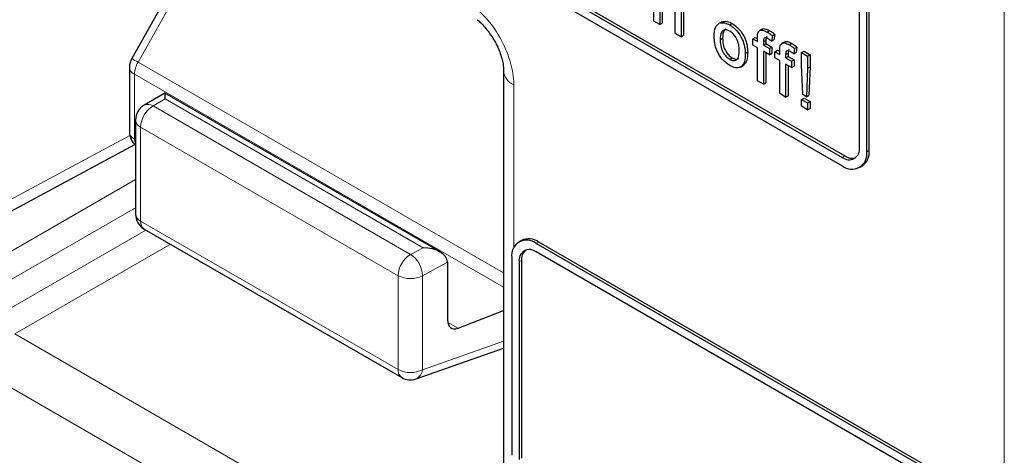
# Paper-space layout 'Blatt4' of a CAD drawing. Header units: millimetres. Extents: x 5 to 418, y 2 to 292.
# Tile 14 of 78: x 143.37 to 149.06, y 147.33 to 149.85. Entities that reach past the tile are written whole.
import ezdxf

# ---------------------------------------------------------------- set-up
doc = ezdxf.new("R2010")
doc.units = ezdxf.units.MM

psp = doc.layouts.new('Blatt4')

# ---------------------------------------------------------------- linework, layer by layer
at = {"color": 7, "linetype": 'Continuous', "lineweight": 18}
for p, q in [((149.0597, 145.4321), (149.0597, 159.0959)), ((144.7108, 150.7648), (144.0563, 149.6042)), ((144.0563, 149.6042), (146.1678, 148.3853)), ((144.0356, 149.5345), (146.1678, 148.3036)), ((144.0356, 149.5345), (144.0356, 149.1601)), ((146.2264, 149.4724), (146.2264, 148.5321)), ((144.2123, 149.3914), (144.1429, 149.3513)), ((144.1429, 149.3513), (145.6302, 148.4927)), ((145.7022, 148.5314), (144.2123, 149.3914)), ((143.2589, 148.778), (144.0083, 149.1809)), ((145.5583, 148.3695), (144.0709, 149.2281)), ((144.0709, 149.2281), (144.0709, 148.6849)), ((144.0356, 149.1601), (144.0416, 149.1566)), ((148.2653, 149.0864), (148.2794, 149.0946)), ((148.1239, 149.0537), (148.138, 149.0619)), ((143.2022, 148.4407), (144.0416, 148.9253)), ((144.0416, 148.762), (143.2729, 148.3182)), ((144.0709, 148.6849), (145.5583, 147.8263)), ((143.2729, 148.1549), (144.1017, 148.6334)), ((146.3561, 148.5555), (146.3702, 148.5637)), ((144.2431, 148.5517), (143.3436, 148.0325)), ((145.6302, 148.4927), (145.7022, 148.5314)), ((145.8436, 148.4468), (145.6985, 148.3688)), ((146.2571, 148.4493), (146.2712, 148.4575)), ((145.5583, 147.8263), (145.5583, 148.3695)), ((145.6985, 148.3688), (145.6985, 147.8256)), ((145.8444, 148.1014), (145.9048, 148.0665)), ((143.3436, 148.0325), (146.1393, 146.4185)), ((145.6985, 147.8256), (146.1678, 147.9907)), ((146.0003, 146.175), (143.2046, 147.789))]:
    psp.add_line(p, q, dxfattribs=at)
at = {"color": 7, "linetype": 'Continuous', "lineweight": 25}
for p, q in [((141.0528, 153.0868), (148.1239, 149.0048)), ((142.863, 152.0908), (148.1239, 149.0537)), ((142.8771, 152.0989), (148.138, 149.0619)), ((148.2653, 149.0864), (148.2653, 151.3727)), ((148.2794, 149.0946), (148.2794, 151.3809)), ((144.6737, 150.7851), (144.0192, 149.6245)), ((148.2229, 149.1109), (148.2229, 150.6134)), ((147.0347, 149.842), (147.0347, 150.1523)), ((147.0691, 149.9438), (147.0691, 149.8222)), ((147.0833, 149.952), (147.0833, 149.8303)), ((147.1587, 149.7704), (147.1587, 149.9114)), ((147.1932, 149.8935), (147.1932, 149.7506)), ((147.2073, 149.9017), (147.2073, 149.7587)), ((147.0691, 149.8222), (147.0347, 149.842)), ((147.0691, 149.8222), (147.0833, 149.8303)), ((147.4236, 149.8351), (147.4077, 149.8259)), ((147.4136, 149.8291), (147.4277, 149.8373)), ((147.4737, 149.8193), (147.4878, 149.8275)), ((147.1932, 149.7506), (147.1587, 149.7704)), ((147.1932, 149.7506), (147.2073, 149.7587)), ((147.6604, 149.7943), (147.6445, 149.7851)), ((147.6894, 149.7783), (147.7035, 149.7865)), ((147.7199, 149.7568), (147.715, 149.7258)), ((147.7199, 149.7568), (147.7341, 149.765)), ((147.7341, 149.765), (147.7292, 149.7339)), ((147.4185, 149.734), (147.4326, 149.7422)), ((147.6065, 149.7387), (147.6207, 149.7469)), ((147.6065, 149.7029), (147.6065, 149.7387)), ((147.6065, 149.7387), (147.6341, 149.7228)), ((147.6341, 149.687), (147.6065, 149.7029)), ((147.6207, 149.7469), (147.6341, 149.7391)), ((147.6341, 149.7228), (147.6341, 149.7458)), ((147.6685, 149.7221), (147.6827, 149.7303)), ((147.6685, 149.7221), (147.6685, 149.7029)), ((147.6685, 149.7029), (147.6827, 149.7111)), ((147.6685, 149.7029), (147.703, 149.683)), ((147.6827, 149.7303), (147.6827, 149.7111)), ((147.6827, 149.7111), (147.7171, 149.6912)), ((147.703, 149.683), (147.7171, 149.6912)), ((147.715, 149.7258), (147.7292, 149.7339)), ((147.7171, 149.6912), (147.7171, 149.6554)), ((147.7885, 149.7203), (147.7726, 149.7112)), ((147.8176, 149.7044), (147.8317, 149.7125)), ((147.8481, 149.6828), (147.8622, 149.691)), ((147.8622, 149.691), (147.8573, 149.66)), ((147.5631, 149.6535), (147.5773, 149.6617)), ((147.6341, 149.496), (147.6341, 149.687)), ((147.703, 149.6472), (147.6685, 149.6671)), ((147.6685, 149.6671), (147.6685, 149.4761)), ((147.6827, 149.6589), (147.6827, 149.4843)), ((147.703, 149.683), (147.703, 149.6472)), ((147.703, 149.6472), (147.7171, 149.6554)), ((147.7347, 149.6647), (147.7488, 149.6729)), ((147.7347, 149.6289), (147.7347, 149.6647)), ((147.7347, 149.6647), (147.7622, 149.6488)), ((147.7488, 149.6729), (147.7622, 149.6651)), ((147.7622, 149.6488), (147.7622, 149.6719)), ((147.7967, 149.6481), (147.8108, 149.6563)), ((147.7967, 149.6481), (147.7967, 149.6289)), ((147.7967, 149.6289), (147.8108, 149.6371)), ((147.8108, 149.6563), (147.8108, 149.6371)), ((147.8108, 149.6371), (147.8453, 149.6172)), ((147.8481, 149.6828), (147.8432, 149.6518)), ((147.8432, 149.6518), (147.8573, 149.66)), ((147.889, 149.6591), (147.9032, 149.6673)), ((147.889, 149.6591), (147.9235, 149.6392)), ((147.889, 149.5888), (147.889, 149.6591)), ((147.9032, 149.6673), (147.9376, 149.6474)), ((147.9235, 149.6392), (147.9376, 149.6474)), ((147.9235, 149.6392), (147.9235, 149.5689)), ((147.9376, 149.6474), (147.9376, 149.577)), ((147.4737, 149.6204), (147.4878, 149.6286)), ((147.5358, 149.5759), (147.5517, 149.5851)), ((147.7622, 149.613), (147.7347, 149.6289)), ((147.7622, 149.4221), (147.7622, 149.613)), ((147.7967, 149.6289), (147.8311, 149.609)), ((147.8311, 149.5732), (147.7967, 149.5931)), ((147.7967, 149.5931), (147.7967, 149.4022)), ((147.8108, 149.5849), (147.8108, 149.4103)), ((147.8311, 149.609), (147.8453, 149.6172)), ((147.8311, 149.609), (147.8311, 149.5732)), ((147.8311, 149.5732), (147.8453, 149.5814)), ((147.8453, 149.6172), (147.8453, 149.5814)), ((147.8959, 149.4165), (147.889, 149.5888)), ((147.9235, 149.5689), (147.9376, 149.577)), ((147.9376, 149.577), (147.9307, 149.4127)), ((144.0063, 149.5753), (144.0063, 149.2009)), ((146.1678, 149.5541), (146.1678, 146.9861)), ((147.9235, 149.5689), (147.9166, 149.4045)), ((147.6685, 149.4761), (147.6341, 149.496)), ((147.6685, 149.4761), (147.6827, 149.4843)), ((144.2111, 149.4245), (144.0916, 149.3556)), ((145.8009, 148.5068), (144.2111, 149.4245)), ((147.7967, 149.4022), (147.7622, 149.4221)), ((147.7967, 149.4022), (147.8108, 149.4103)), ((147.9166, 149.4045), (147.8959, 149.4165)), ((147.9166, 149.4045), (147.9307, 149.4127)), ((147.889, 149.3886), (147.9032, 149.3968)), ((147.889, 149.3488), (147.889, 149.3886)), ((147.889, 149.3886), (147.9235, 149.3687)), ((147.9032, 149.3968), (147.9376, 149.3769)), ((147.9235, 149.3687), (147.9376, 149.3769)), ((147.9235, 149.3687), (147.9235, 149.329)), ((147.9376, 149.3769), (147.9376, 149.3371)), ((147.9235, 149.329), (147.889, 149.3488)), ((147.9235, 149.329), (147.9376, 149.3371)), ((144.0416, 149.269), (144.0416, 148.7258)), ((143.2147, 148.6849), (144.0382, 149.1277)), ((148.2239, 148.9948), (148.238, 149.003)), ((144.0916, 148.6392), (145.579, 147.7805)), ((146.2702, 148.5736), (146.2561, 148.5654)), ((148.9017, 147.086), (146.3561, 148.5555)), ((148.9158, 147.0941), (146.3702, 148.5637)), ((148.9017, 147.037), (146.3561, 148.5065)), ((145.8436, 148.4468), (145.8436, 148.1132)), ((146.2147, 148.4738), (146.2147, 147.3307)), ((146.2571, 148.4493), (146.2571, 147.3062)), ((146.2712, 148.4575), (146.2712, 147.3143)), ((145.9048, 148.0665), (146.1678, 148.1682)), ((145.6622, 147.7728), (146.1678, 147.9506))]:
    psp.add_line(p, q, dxfattribs=at)
for centre, radius, start, end in [((144.1063, 149.5753), 0.1, 150.5774, 180), ((144.1416, 149.269), 0.1, 119.9972, 180), ((144.1063, 149.2009), 0.1, 180, 229.7258), ((148.1625, 149.1011), 0.0611, 230.7967, 9.214), ((148.1791, 149.0724), 0.0873, 230.7967, 9.214), ((148.1814, 149.0838), 0.0986, 305.0133, 6.2988), ((148.1802, 149.1225), 0.0739, 235.1435, 285.9932), ((144.1416, 148.7258), 0.1, 180, 240.0027), ((146.3009, 148.4878), 0.0873, 50.7967, 189.214), ((146.3117, 148.4819), 0.1006, 54.3824, 114.3071), ((146.3174, 148.4591), 0.0611, 50.7967, 189.214), ((146.3448, 148.4638), 0.0739, 134.0045, 184.8598), ((145.629, 147.8671), 0.1, 240.0027, 289.3798)]:
    psp.add_arc(centre, radius, start, end, dxfattribs=at)
at = {"color": 7, "linetype": 'Continuous', "lineweight": 18}
for centre, radius, start, end in [((143.587, 148.7886), 0.941, 60.0865, 62.6603), ((144.1798, 149.5296), 0.1443, 148.8563, 178.0435), ((144.0542, 149.5788), 0.048, 184.1293, 247.1908), ((146.2634, 149.5608), 0.0958, 183.6006, 247.2434), ((144.224, 149.2213), 0.1533, 121.9772, 177.4454), ((144.1135, 149.3084), 0.052, 55.6476, 114.8655), ((144.0908, 149.2733), 0.0494, 185.0787, 246.2415), ((144.0542, 149.2043), 0.048, 184.1293, 247.1908), ((144.0996, 149.1578), 0.0641, 177.9594, 205.2133), ((144.0908, 148.7301), 0.0494, 185.0787, 246.2415), ((144.1209, 148.68), 0.0503, 174.3555, 234.3323), ((145.7114, 148.3627), 0.1533, 121.9772, 177.4454), ((145.5448, 148.3649), 0.1537, 1.4471, 56.2436), ((145.6291, 148.5064), 0.1541, 242.6565, 296.7662), ((145.6083, 147.8214), 0.0503, 174.3555, 234.3323), ((145.6291, 147.9632), 0.1541, 242.6565, 296.7662), ((145.6366, 147.8292), 0.062, 294.3783, 356.6373)]:
    psp.add_arc(centre, radius, start, end, dxfattribs=at)
at = {"color": 7, "linetype": 'Continuous', "lineweight": 25}
for centre, major_axis, ratio, start_param, end_param in [((144.2111, 149.3091), (0, 0.1155), 0.015248, 5.50652, 6.274383), ((145.7009, 148.449), (0.1427, -0.0022), 0.577293, 0.017527, 1.570871), ((145.7729, 148.4877), (-0.05, 0.0866), 0.577206, 3.92692, 3.944678), ((145.9156, 148.1533), (0.0513, 0.0858), 0.587369, 2.36515, 3.78643)]:
    psp.add_ellipse(centre, major_axis=major_axis, ratio=ratio, start_param=start_param, end_param=end_param, dxfattribs=at)
at = {"color": 7, "linetype": 'Continuous', "lineweight": 18}
psp.add_open_spline([(146.2264, 149.4724), (146.2263, 149.4753), (146.2261, 149.5149), (146.2129, 149.5989), (146.1637, 149.7229), (146.0901, 149.8395), (146.0289, 149.8962), (145.9983, 149.9245)], degree=3, knots=[0, 0, 0, 0, 0.019366, 0.264509, 0.509654, 0.754828, 1, 1, 1, 1], dxfattribs=at)
at = {"color": 7, "linetype": 'Continuous', "lineweight": 25}
for points, knots in [([(146.0144, 149.8496), (146.0164, 149.8483), (146.032, 149.8371), (146.0677, 149.7994), (146.1122, 149.7364), (146.1474, 149.6631), (146.1658, 149.5963), (146.1669, 149.567), (146.1674, 149.5547)], [0, 0, 0, 0, 0.0272494, 0.2179472, 0.4206667, 0.6328065, 0.8445334, 1, 1, 1, 1]), ([(147.384, 149.7538), (147.3848, 149.7728), (147.3862, 149.8067), (147.4052, 149.8223), (147.4136, 149.8291)], [0, 0, 0, 0, 0.560963, 1, 1, 1, 1]), ([(147.4136, 149.8291), (147.4237, 149.8314), (147.442, 149.8355), (147.464, 149.8243), (147.4737, 149.8193)], [0, 0, 0, 0, 0.559033, 1, 1, 1, 1]), ([(147.4277, 149.8373), (147.4379, 149.8396), (147.4561, 149.8437), (147.4781, 149.8325), (147.4878, 149.8275)], [0, 0, 0, 0, 0.559033, 1, 1, 1, 1]), ([(147.4737, 149.8193), (147.4878, 149.8094), (147.516, 149.7896), (147.5467, 149.74), (147.5614, 149.6928), (147.5626, 149.6666), (147.5631, 149.6535)], [0, 0, 0, 0, 0.279556, 0.5586, 0.778991, 1, 1, 1, 1]), ([(147.4878, 149.8275), (147.5019, 149.8176), (147.5302, 149.7977), (147.5609, 149.7482), (147.5755, 149.701), (147.5767, 149.6748), (147.5773, 149.6617)], [0, 0, 0, 0, 0.279556, 0.5586, 0.778991, 1, 1, 1, 1]), ([(147.4737, 149.5846), (147.4593, 149.5947), (147.4305, 149.6149), (147.3992, 149.6658), (147.3857, 149.7138), (147.3846, 149.7404), (147.384, 149.7538)], [0, 0, 0, 0, 0.279616, 0.558371, 0.778858, 1, 1, 1, 1]), ([(147.4737, 149.7835), (147.4674, 149.7866), (147.4547, 149.7926), (147.4383, 149.7903), (147.4209, 149.7751), (147.4195, 149.751), (147.4185, 149.734)], [0, 0, 0, 0, 0.187137, 0.374025, 0.561097, 1, 1, 1, 1]), ([(147.4509, 149.7951), (147.4475, 149.7926), (147.4341, 149.7831), (147.4333, 149.7596), (147.4326, 149.7422)], [0, 0, 0, 0, 0.254643, 1, 1, 1, 1]), ([(147.5287, 149.6715), (147.5283, 149.6826), (147.5274, 149.7046), (147.5153, 149.7391), (147.4957, 149.768), (147.481, 149.7784), (147.4737, 149.7835)], [0, 0, 0, 0, 0.2810641, 0.5603164, 0.7801741, 1, 1, 1, 1]), ([(147.6341, 149.7458), (147.6341, 149.752), (147.6341, 149.763), (147.6366, 149.7721), (147.6377, 149.7762)], [0, 0, 0, 0, 0.56037, 1, 1, 1, 1]), ([(147.6377, 149.7762), (147.6407, 149.7803), (147.6465, 149.7887), (147.6651, 149.7908), (147.6802, 149.7831), (147.6894, 149.7783)], [0, 0, 0, 0, 0.2794581, 0.5596612, 1, 1, 1, 1]), ([(147.6607, 149.7939), (147.661, 149.7943), (147.6646, 149.7984), (147.6797, 149.7983), (147.6945, 149.791), (147.7035, 149.7865)], [0, 0, 0, 0, 0.041167, 0.414036, 1, 1, 1, 1]), ([(147.6892, 149.7511), (147.6883, 149.751), (147.6845, 149.7506), (147.6832, 149.7412), (147.6829, 149.7339), (147.6827, 149.7303)], [0, 0, 0, 0, 0.131284, 0.564968, 1, 1, 1, 1]), ([(147.6894, 149.7783), (147.6952, 149.7748), (147.7054, 149.7684), (147.7155, 149.7603), (147.7199, 149.7568)], [0, 0, 0, 0, 0.559945, 1, 1, 1, 1]), ([(147.7035, 149.7865), (147.7093, 149.7829), (147.7195, 149.7765), (147.7296, 149.7685), (147.7341, 149.765)], [0, 0, 0, 0, 0.559945, 1, 1, 1, 1]), ([(147.4185, 149.734), (147.4189, 149.7228), (147.4197, 149.7005), (147.4313, 149.6655), (147.4513, 149.6361), (147.4662, 149.6257), (147.4737, 149.6204)], [0, 0, 0, 0, 0.281129, 0.560384, 0.780159, 1, 1, 1, 1]), ([(147.4326, 149.7422), (147.433, 149.731), (147.4338, 149.7087), (147.4454, 149.6736), (147.4655, 149.6443), (147.4804, 149.6338), (147.4878, 149.6286)], [0, 0, 0, 0, 0.281129, 0.560384, 0.780159, 1, 1, 1, 1]), ([(147.6958, 149.7389), (147.6915, 149.7412), (147.683, 149.7458), (147.6718, 149.7446), (147.6689, 149.7335), (147.6686, 149.7259), (147.6685, 149.7221)], [0, 0, 0, 0, 0.281469, 0.557719, 0.778516, 1, 1, 1, 1]), ([(147.715, 149.7258), (147.7115, 149.7285), (147.7051, 149.7333), (147.6986, 149.7372), (147.6958, 149.7389)], [0, 0, 0, 0, 0.559924, 1, 1, 1, 1]), ([(147.7622, 149.6719), (147.7623, 149.678), (147.7623, 149.689), (147.7648, 149.6982), (147.7659, 149.7022)], [0, 0, 0, 0, 0.56037, 1, 1, 1, 1]), ([(147.7659, 149.7022), (147.7688, 149.7064), (147.7747, 149.7147), (147.7933, 149.7168), (147.8083, 149.7091), (147.8176, 149.7044)], [0, 0, 0, 0, 0.279458, 0.559661, 1, 1, 1, 1]), ([(147.7888, 149.7199), (147.7892, 149.7203), (147.7928, 149.7244), (147.8078, 149.7243), (147.8226, 149.717), (147.8317, 149.7125)], [0, 0, 0, 0, 0.041167, 0.414036, 1, 1, 1, 1]), ([(147.8176, 149.7044), (147.8233, 149.7008), (147.8336, 149.6944), (147.8436, 149.6864), (147.8481, 149.6828)], [0, 0, 0, 0, 0.559945, 1, 1, 1, 1]), ([(147.8317, 149.7125), (147.8374, 149.709), (147.8477, 149.7025), (147.8578, 149.6945), (147.8622, 149.691)], [0, 0, 0, 0, 0.559945, 1, 1, 1, 1]), ([(147.4737, 149.6204), (147.4801, 149.6174), (147.4928, 149.6114), (147.5092, 149.6142), (147.5265, 149.6299), (147.5278, 149.6544), (147.5287, 149.6715)], [0, 0, 0, 0, 0.187044, 0.373945, 0.560983, 1, 1, 1, 1]), ([(147.5631, 149.6535), (147.5627, 149.6369), (147.5617, 149.6038), (147.5407, 149.5734), (147.508, 149.5688), (147.4851, 149.5794), (147.4737, 149.5846)], [0, 0, 0, 0, 0.281033, 0.559513, 0.779602, 1, 1, 1, 1]), ([(147.5773, 149.6617), (147.5771, 149.6446), (147.5767, 149.6113), (147.5596, 149.594), (147.5513, 149.5856)], [0, 0, 0, 0, 0.512915, 1, 1, 1, 1]), ([(147.8239, 149.6649), (147.8196, 149.6672), (147.8111, 149.6719), (147.7999, 149.6706), (147.797, 149.6595), (147.7968, 149.6519), (147.7967, 149.6481)], [0, 0, 0, 0, 0.281469, 0.557719, 0.778516, 1, 1, 1, 1]), ([(147.8174, 149.6771), (147.8165, 149.677), (147.8126, 149.6766), (147.8114, 149.6673), (147.811, 149.6599), (147.8108, 149.6563)], [0, 0, 0, 0, 0.131284, 0.564968, 1, 1, 1, 1]), ([(147.8432, 149.6518), (147.8396, 149.6545), (147.8332, 149.6593), (147.8268, 149.6632), (147.8239, 149.6649)], [0, 0, 0, 0, 0.559924, 1, 1, 1, 1]), ([(147.4878, 149.6286), (147.4941, 149.6257), (147.5067, 149.6199), (147.5195, 149.6205), (147.5238, 149.6247), (147.5244, 149.6253)], [0, 0, 0, 0, 0.4653876, 0.9304163, 1, 1, 1, 1])]:
    psp.add_open_spline(points, degree=3, knots=knots, dxfattribs=at)

doc.saveas('drawing.dxf')
